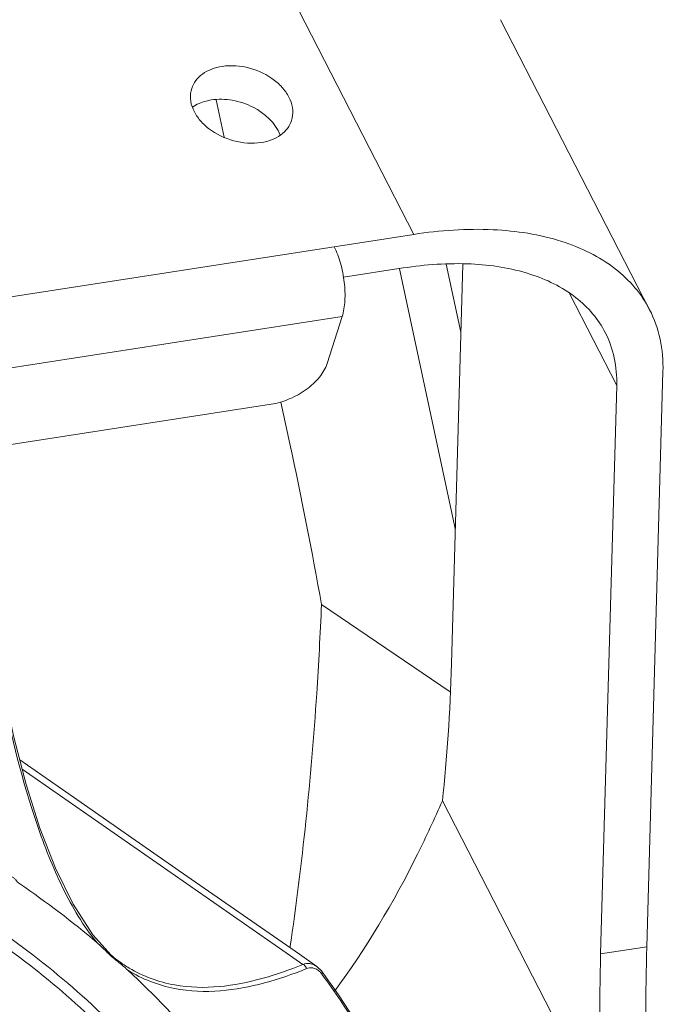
# Model space of a CAD drawing. Header units: millimetres. Extents: x 29170 to 33192, y 579 to 3108.
# Tile 141 of 256: x 30689 to 30753, y 2796 to 2895. Entities that reach past the tile are written whole.
import ezdxf

# ---------------------------------------------------------------- set-up
doc = ezdxf.new("R2010")
doc.units = ezdxf.units.MM
doc.layers.add('细实线', color=7, linetype='Continuous', lineweight=13)

msp = doc.modelspace()

# ---------------------------------------------------------------- linework, layer by layer
at = {"layer": '细实线'}
for p, q in [((30713.284, 2902.425), (30728.219, 2873.375)), ((30736.876, 2894.871), (30751.811, 2865.822)), ((30709.21, 2883.121), (30708.411, 2886.842)), ((30567.876, 2848.512), (30728.219, 2873.375)), ((30731.446, 2870.374), (30732.905, 2863.569)), ((30731.969, 2830.366), (30733.097, 2870.377)), ((30727.143, 2870.01), (30721.159, 2869.082)), ((30732.351, 2843.913), (30726.77, 2869.93)), ((30748.509, 2858.23), (30743.775, 2867.438)), ((30576.65, 2842.753), (30721.026, 2865.141)), ((30721.026, 2865.141), (30719.519, 2860.429)), ((30753.147, 2859.632), (30751.523, 2802.032)), ((30746.904, 2801.316), (30748.509, 2858.23)), ((30715.801, 2852.394), (30714.904, 2856.573)), ((30578.578, 2835.376), (30713.931, 2856.365)), ((30731.857, 2827.56), (30718.958, 2836.311)), ((30688.992, 2819.836), (30715.105, 2801.654)), ((30746.979, 2785.707), (30731.068, 2816.654)), ((30697.903, 2801.195), (30696.084, 2803.234)), ((30715.105, 2801.655), (30717.097, 2800.267)), ((30716.744, 2801.288), (30718.495, 2800.07)), ((30746.904, 2801.316), (30751.523, 2802.032)), ((30718.956, 2799.63), (30718.495, 2800.069)), ((30719.026, 2799.538), (30718.956, 2799.63)), ((30719.026, 2799.539), (30719.026, 2799.538)), ((30719.139, 2799.382), (30719.026, 2799.539))]:
    msp.add_line(p, q, dxfattribs=at)
for points in [[(30696.084, 2803.234), (30694.093, 2806.301), (30692.332, 2809.89), (30690.778, 2813.9), (30689.396, 2818.284), (30688.16, 2823.03), (30687.178, 2827.49)], [(30716.745, 2801.287), (30705.494, 2809.114), (30694.133, 2817.016), (30688.752, 2820.759)]]:
    msp.add_lwpolyline(points, dxfattribs=at)
for centre, radius, start, end in [((30637.836, 2733.422), 90.573, 49.63689, 55.7995), ((30636.943, 2732.115), 87.156, 42.29067, 55.83522), ((30707.209, 2812.218), 14.426, 229.76086, 230.31705), ((30715.93, 2820.581), 26.537, 227.04436, 227.35609), ((30721.48, 2828.367), 36.044, 229.25004, 230.4337), ((30707.03, 2811.998), 14.142, 230.30695, 233.91197), ((30706.67, 2811.501), 13.529, 233.90408, 239.04039), ((30636.727, 2732.238), 92.196, 40.33825, 47.01856), ((30717.381, 2798.124), 1.998, 35.8245, 40.4974), ((30632.054, 2736.36), 107.333, 34.14492, 35.89761), ((30630.838, 2735.541), 108.799, 29.90954, 34.14221)]:
    msp.add_arc(centre, radius, start, end, dxfattribs=at)
for centre, major_axis, ratio, start_param, end_param in [((30629.6, 2910.877), (-71.668, 190.816), 0.324632, -2.090481, -2.001266), ((30657.294, 2975.614), (-57.217, 193.404), 0.248818, -2.605143, -2.490798), ((30821.58, 2656.068), (-57.217, 193.404), 0.248818, 0.650795, 0.76514), ((30826.198, 2656.784), (-57.217, 193.404), 0.248818, 0.650795, 0.757117)]:
    msp.add_ellipse(centre, major_axis=major_axis, ratio=ratio, start_param=start_param, end_param=end_param, dxfattribs=at)
for points, knots in [([(30709.003, 2890.195), (30708.31, 2890.088), (30707.303, 2889.736), (30706.343, 2888.818), (30706.054, 2888.265), (30705.963, 2887.982)], [0, 0, 0, 0, 0.534771, 0.77326, 1, 1, 1, 1]), ([(30715.963, 2884.782), (30716.067, 2885.106), (30716.148, 2885.825), (30715.863, 2886.91), (30715.22, 2887.938), (30713.932, 2889.171), (30711.815, 2890.184), (30709.91, 2890.336), (30709.003, 2890.195)], [0, 0, 0, 0, 0.100419, 0.207508, 0.325125, 0.453543, 0.729271, 1, 1, 1, 1]), ([(30705.963, 2887.982), (30705.859, 2887.658), (30705.779, 2886.939), (30706.064, 2885.854), (30706.706, 2884.826), (30707.994, 2883.594), (30710.112, 2882.58), (30712.017, 2882.429), (30712.923, 2882.569)], [0, 0, 0, 0, 0.100419, 0.207508, 0.325125, 0.453543, 0.729271, 1, 1, 1, 1]), ([(30707.927, 2886.83), (30707.75, 2886.802), (30707.091, 2886.668), (30706.453, 2886.4), (30706.045, 2886.12)], [0, 0, 0, 0, 0.264633, 1, 1, 1, 1]), ([(30714.814, 2883.32), (30714.369, 2884.535), (30712.677, 2886.046), (30710.087, 2886.892), (30708.62, 2886.937), (30707.927, 2886.83)], [0, 0, 0, 0, 0.474394, 0.742443, 1, 1, 1, 1]), ([(30712.923, 2882.569), (30713.616, 2882.677), (30714.624, 2883.028), (30715.583, 2883.947), (30715.873, 2884.499), (30715.963, 2884.782)], [0, 0, 0, 0, 0.534771, 0.77326, 1, 1, 1, 1]), ([(30751.81, 2865.823), (30751.406, 2866.61), (30750.394, 2868.12), (30747.616, 2870.754), (30742.785, 2873.079), (30735.828, 2874.128), (30730.834, 2873.781), (30728.219, 2873.375)], [0, 0, 0, 0, 0.10095, 0.205247, 0.43344, 0.698287, 1, 1, 1, 1]), ([(30720.235, 2872.137), (30720.504, 2871.614), (30720.933, 2870.445), (30721.286, 2868.61), (30721.354, 2866.803), (30721.187, 2865.645), (30721.026, 2865.141)], [0, 0, 0, 0, 0.245804, 0.516696, 0.778702, 1, 1, 1, 1]), ([(30727.143, 2870.01), (30729.384, 2870.357), (30733.665, 2870.655), (30739.627, 2869.756), (30743.769, 2867.763), (30746.15, 2865.506), (30747.017, 2864.211), (30747.364, 2863.536)], [0, 0, 0, 0, 0.301713, 0.56656, 0.794753, 0.89905, 1, 1, 1, 1]), ([(30753.147, 2859.632), (30753.177, 2860.719), (30753.004, 2862.863), (30752.287, 2864.897), (30751.81, 2865.823)], [0, 0, 0, 0, 0.510882, 1, 1, 1, 1]), ([(30747.364, 2863.536), (30747.772, 2862.743), (30748.387, 2860.999), (30748.535, 2859.161), (30748.509, 2858.23)], [0, 0, 0, 0, 0.489118, 1, 1, 1, 1]), ([(30713.931, 2856.365), (30714.551, 2856.461), (30715.788, 2856.832), (30717.442, 2857.762), (30718.763, 2858.96), (30719.363, 2859.941), (30719.519, 2860.429)], [0, 0, 0, 0, 0.261948, 0.532893, 0.785865, 1, 1, 1, 1]), ([(30718.958, 2836.311), (30718.834, 2833.334), (30718.218, 2821.834), (30717.048, 2810.36), (30715.805, 2801.913)], [0, 0, 0, 0, 0.25869, 1, 1, 1, 1]), ([(30687.008, 2827.492), (30687.921, 2823.027), (30689.554, 2816.371), (30692.843, 2807.988), (30695.111, 2804.112), (30696.494, 2802.435)], [0, 0, 0, 0, 0.506553, 0.758408, 1, 1, 1, 1]), ([(30731.068, 2816.654), (30730.279, 2814.852), (30727.18, 2808.196), (30723.426, 2801.823), (30720.215, 2797.51)], [0, 0, 0, 0, 0.267812, 1, 1, 1, 1]), ([(30688.747, 2808.333), (30688.591, 2808.439), (30688.416, 2808.669), (30688.154, 2808.941), (30687.831, 2809.142), (30687.388, 2809.303), (30687.044, 2809.462), (30686.886, 2809.564)], [0, 0, 0, 0, 0.250072, 0.375215, 0.499825, 0.750266, 1, 1, 1, 1]), ([(30711.638, 2775.259), (30708.325, 2780.855), (30700.543, 2791.313), (30690.638, 2799.799), (30685.326, 2803.403)], [0, 0, 0, 0, 0.503246, 1, 1, 1, 1]), ([(30699.711, 2799.9), (30701.099, 2799.068), (30704.098, 2797.977), (30708.702, 2797.887), (30713.021, 2798.75), (30715.758, 2799.718), (30717.097, 2800.267)], [0, 0, 0, 0, 0.269765, 0.517493, 0.758866, 1, 1, 1, 1]), ([(30717.097, 2800.267), (30717.32, 2800.346), (30717.822, 2800.408), (30718.289, 2800.213), (30718.492, 2800.071)], [0, 0, 0, 0, 0.488455, 1, 1, 1, 1]), ([(30717.097, 2800.267), (30717.14, 2800.255), (30717.314, 2800.172), (30717.428, 2799.989), (30717.463, 2799.846)], [0, 0, 0, 0, 0.230964, 1, 1, 1, 1]), ([(30699.583, 2799.687), (30701.001, 2798.799), (30704.075, 2797.612), (30708.822, 2797.453), (30713.271, 2798.304), (30716.087, 2799.287), (30717.463, 2799.846)], [0, 0, 0, 0, 0.270802, 0.51871, 0.75963, 1, 1, 1, 1]), ([(30718.03, 2799.928), (30718.076, 2799.922), (30718.262, 2799.889), (30718.439, 2799.808), (30718.559, 2799.728)], [0, 0, 0, 0, 0.239908, 1, 1, 1, 1]), ([(30718.559, 2799.728), (30718.653, 2799.666), (30718.771, 2799.565), (30718.874, 2799.452), (30718.9, 2799.422)], [0, 0, 0, 0, 0.738916, 1, 1, 1, 1]), ([(30719.026, 2799.538), (30719.036, 2799.524), (30719.07, 2799.443), (30719.034, 2799.352), (30719.001, 2799.293)], [0, 0, 0, 0, 0.206243, 1, 1, 1, 1]), ([(30740.122, 2743.91), (30738.947, 2753.981), (30734.325, 2773.597), (30724.865, 2791.44), (30719.139, 2799.382)], [0, 0, 0, 0, 0.508748, 1, 1, 1, 1])]:
    msp.add_open_spline(points, degree=3, knots=knots, dxfattribs=at)
for points in [[(30696.962, 2802.004), (30696.81, 2802.151), (30696.656, 2802.297), (30696.494, 2802.435)], [(30697.846, 2801.159), (30697.548, 2801.437), (30697.256, 2801.722), (30696.962, 2802.004)], [(30697.904, 2801.195), (30697.938, 2801.162), (30697.953, 2801.108), (30697.952, 2801.061)], [(30699.582, 2799.687), (30699.244, 2800.002), (30698.878, 2800.286), (30698.521, 2800.581)], [(30717.463, 2799.846), (30717.64, 2799.918), (30717.841, 2799.95), (30718.03, 2799.928)]]:
    msp.add_open_spline(points, degree=3, dxfattribs=at)

doc.saveas('drawing.dxf')
